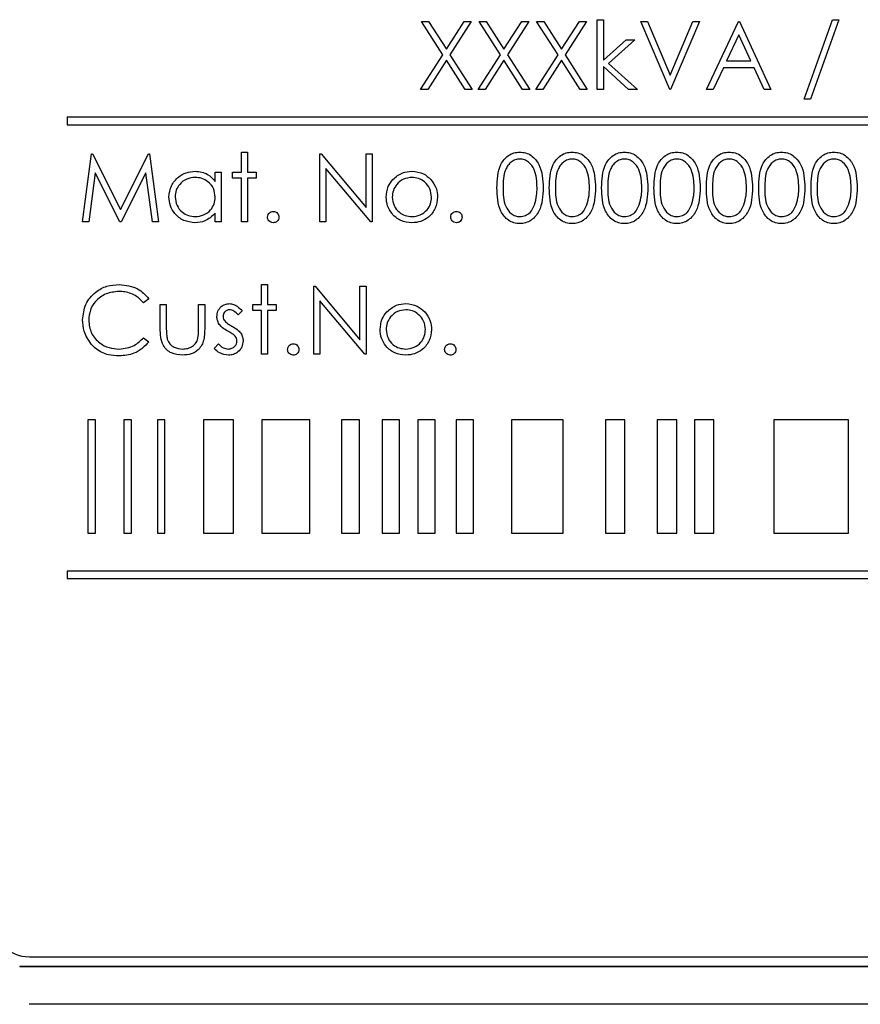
# Paper-space layout 'Blatt3' of a CAD drawing. Header units: millimetres. Extents: x 5 to 418, y 2 to 292.
# Tile 28 of 56: x 70.07 to 77.49, y 205.89 to 214.57. Entities that reach past the tile are written whole.
import ezdxf

# ---------------------------------------------------------------- set-up
doc = ezdxf.new("R2010")
doc.units = ezdxf.units.MM

psp = doc.layouts.new('Blatt3')

# ---------------------------------------------------------------- linework, layer by layer
at = {"color": 7, "linetype": 'Continuous', "lineweight": 25}
for p, q in [((73.6171, 214.5524), (73.6792, 214.5524)), ((73.8053, 214.2584), (73.6171, 214.5524)), ((73.6792, 214.5524), (73.8363, 214.3069)), ((73.8363, 214.3069), (73.9934, 214.5524)), ((74.0555, 214.5524), (73.8674, 214.2584)), ((73.9934, 214.5524), (74.0555, 214.5524)), ((74.313, 214.2584), (74.1248, 214.5524)), ((74.1248, 214.5524), (74.1869, 214.5524)), ((74.1869, 214.5524), (74.344, 214.3069)), ((74.344, 214.3069), (74.5011, 214.5524)), ((74.5632, 214.5524), (74.3751, 214.2584)), ((74.5011, 214.5524), (74.5632, 214.5524)), ((74.8207, 214.2584), (74.6325, 214.5524)), ((74.6325, 214.5524), (74.6946, 214.5524)), ((74.6946, 214.5524), (74.8517, 214.3069)), ((74.8517, 214.3069), (75.0088, 214.5524)), ((75.0709, 214.5524), (74.8828, 214.2584)), ((75.0088, 214.5524), (75.0709, 214.5524)), ((75.1671, 213.9524), (75.1671, 214.5678)), ((75.1671, 214.5678), (75.2209, 214.5678)), ((75.2209, 214.5678), (75.2209, 214.212)), ((75.5517, 214.5524), (75.6094, 214.5524)), ((75.8055, 213.9524), (75.5517, 214.5524)), ((75.6094, 214.5524), (75.8094, 214.0795)), ((75.8094, 214.0795), (76.0094, 214.5524)), ((76.0671, 214.5524), (75.8132, 213.9524)), ((76.0094, 214.5524), (76.0671, 214.5524)), ((76.1286, 213.9524), (76.4132, 214.5524)), ((76.4132, 214.5524), (76.4209, 214.5524)), ((76.4209, 214.5524), (76.6979, 213.9524)), ((76.9902, 213.8678), (77.2411, 214.5678)), ((77.2979, 214.5678), (77.0469, 213.8678)), ((77.2411, 214.5678), (77.2979, 214.5678)), ((76.4165, 214.4354), (76.3078, 214.2062)), ((76.5223, 214.2062), (76.4165, 214.4354)), ((75.2209, 214.212), (75.4205, 214.3908)), ((75.4979, 214.3908), (75.2664, 214.1831)), ((75.4205, 214.3908), (75.4979, 214.3908)), ((73.6094, 213.9524), (73.8053, 214.2584)), ((73.8363, 214.2098), (73.6715, 213.9524)), ((74.0011, 213.9524), (73.8363, 214.2098)), ((73.8674, 214.2584), (74.0632, 213.9524)), ((74.1171, 213.9524), (74.313, 214.2584)), ((74.344, 214.2098), (74.1792, 213.9524)), ((74.5088, 213.9524), (74.344, 214.2098)), ((74.3751, 214.2584), (74.5709, 213.9524)), ((74.6248, 213.9524), (74.8207, 214.2584)), ((74.8517, 214.2098), (74.6869, 213.9524)), ((75.0165, 213.9524), (74.8517, 214.2098)), ((74.8828, 214.2584), (75.0786, 213.9524)), ((75.2664, 214.1831), (75.5209, 213.9524)), ((76.3078, 214.2062), (76.5223, 214.2062)), ((75.4436, 213.9524), (75.2209, 214.1544)), ((75.2209, 214.1544), (75.2209, 213.9524)), ((76.2786, 214.1447), (76.1874, 213.9524)), ((76.5506, 214.1447), (76.2786, 214.1447)), ((76.6393, 213.9524), (76.5506, 214.1447)), ((73.6715, 213.9524), (73.6094, 213.9524)), ((74.0632, 213.9524), (74.0011, 213.9524)), ((74.1792, 213.9524), (74.1171, 213.9524)), ((74.5709, 213.9524), (74.5088, 213.9524)), ((74.6869, 213.9524), (74.6248, 213.9524)), ((75.0786, 213.9524), (75.0165, 213.9524)), ((75.2209, 213.9524), (75.1671, 213.9524)), ((75.5209, 213.9524), (75.4436, 213.9524)), ((75.8132, 213.9524), (75.8055, 213.9524)), ((76.1874, 213.9524), (76.1286, 213.9524)), ((76.6979, 213.9524), (76.6393, 213.9524)), ((77.0469, 213.8678), (76.9902, 213.8678)), ((70.4931, 213.7087), (70.4931, 213.642)), ((86.4931, 213.7087), (70.4931, 213.7087)), ((70.4931, 213.642), (86.4931, 213.642)), ((72.0286, 213.2242), (72.0286, 213.4011)), ((72.0286, 213.4011), (72.0825, 213.4011)), ((72.0825, 213.4011), (72.0825, 213.2242)), ((70.6286, 212.7857), (70.7078, 213.3857)), ((70.7078, 213.3857), (70.7155, 213.3857)), ((70.7155, 213.3857), (70.9632, 212.8934)), ((70.9632, 212.8934), (71.2104, 213.3857)), ((71.2104, 213.3857), (71.2182, 213.3857)), ((71.2182, 213.3857), (71.2979, 212.7857)), ((72.7209, 212.7857), (72.7209, 213.3857)), ((72.7209, 213.3857), (72.7322, 213.3857)), ((72.7322, 213.3857), (73.1286, 212.9135)), ((73.1286, 212.9135), (73.1286, 213.3857)), ((73.1286, 213.3857), (73.1825, 213.3857)), ((73.1825, 213.3857), (73.1825, 212.7857)), ((71.7979, 213.2242), (71.8517, 213.2242)), ((71.7979, 213.143), (71.7979, 213.2242)), ((71.8517, 213.2242), (71.8517, 212.7857)), ((71.9517, 213.2242), (72.0286, 213.2242)), ((71.9517, 213.1703), (71.9517, 213.2242)), ((72.0825, 213.2242), (72.1594, 213.2242)), ((72.1594, 213.2242), (72.1594, 213.1703)), ((73.1702, 212.7857), (72.7748, 213.2569)), ((72.7748, 213.2569), (72.7748, 212.7857)), ((70.7402, 213.2184), (70.6828, 212.7857)), ((70.9576, 212.7857), (70.7402, 213.2184)), ((71.1863, 213.2174), (70.9697, 212.7857)), ((71.2438, 212.7857), (71.1863, 213.2174)), ((72.0286, 213.1703), (71.9517, 213.1703)), ((72.0286, 212.7857), (72.0286, 213.1703)), ((72.1594, 213.1703), (72.0825, 213.1703)), ((72.0825, 213.1703), (72.0825, 212.7857)), ((70.6828, 212.7857), (70.6286, 212.7857)), ((70.9697, 212.7857), (70.9576, 212.7857)), ((71.2979, 212.7857), (71.2438, 212.7857)), ((71.7979, 212.7857), (71.7979, 212.8615)), ((71.8517, 212.7857), (71.7979, 212.7857)), ((72.0825, 212.7857), (72.0286, 212.7857)), ((72.7748, 212.7857), (72.7209, 212.7857)), ((73.1825, 212.7857), (73.1702, 212.7857)), ((72.2055, 212.2344), (72.2594, 212.2344)), ((72.2055, 212.0575), (72.2055, 212.2344)), ((72.2594, 212.2344), (72.2594, 212.0575)), ((72.6671, 211.619), (72.6671, 212.219)), ((72.6671, 212.219), (72.6784, 212.219)), ((72.6784, 212.219), (73.0748, 211.7468)), ((73.0748, 211.7468), (73.0748, 212.219)), ((73.0748, 212.219), (73.1286, 212.219)), ((73.1286, 212.219), (73.1286, 211.619)), ((71.2132, 212.1089), (71.1661, 212.0729)), ((71.3132, 212.0575), (71.3671, 212.0575)), ((71.3132, 211.848), (71.3132, 212.0575)), ((71.3671, 212.0575), (71.3671, 211.8541)), ((71.6517, 211.8541), (71.6517, 212.0575)), ((71.6517, 212.0575), (71.7055, 212.0575)), ((71.7055, 212.0575), (71.7055, 211.844)), ((72.1286, 212.0575), (72.2055, 212.0575)), ((72.1286, 212.0037), (72.1286, 212.0575)), ((72.2594, 212.0575), (72.3363, 212.0575)), ((72.3363, 212.0575), (72.3363, 212.0037)), ((73.1164, 211.619), (72.7209, 212.0902)), ((72.7209, 212.0902), (72.7209, 211.619)), ((72.0363, 212.0028), (71.9998, 211.9652)), ((72.2055, 212.0037), (72.1286, 212.0037)), ((72.2055, 211.619), (72.2055, 212.0037)), ((72.3363, 212.0037), (72.2594, 212.0037)), ((72.2594, 212.0037), (72.2594, 211.619)), ((71.1661, 211.7652), (71.2132, 211.7295)), ((71.7902, 211.6707), (71.8259, 211.7113)), ((72.2594, 211.619), (72.2055, 211.619)), ((72.7209, 211.619), (72.6671, 211.619)), ((73.1286, 211.619), (73.1164, 211.619)), ((70.743, 211.042), (70.6763, 211.042)), ((70.6763, 211.042), (70.6763, 210.042)), ((70.743, 210.042), (70.743, 211.042)), ((71.0603, 211.042), (70.9936, 211.042)), ((70.9936, 211.042), (70.9936, 210.042)), ((71.0603, 210.042), (71.0603, 211.042)), ((71.3553, 211.042), (71.2886, 211.042)), ((71.2886, 211.042), (71.2886, 210.042)), ((71.3553, 210.042), (71.3553, 211.042)), ((71.6952, 211.042), (71.6952, 210.042)), ((71.9583, 211.042), (71.6952, 211.042)), ((71.9583, 210.042), (71.9583, 211.042)), ((72.632, 211.042), (72.2094, 211.042)), ((72.2094, 211.042), (72.2094, 210.042)), ((72.632, 210.042), (72.632, 211.042)), ((73.0705, 211.042), (72.911, 211.042)), ((72.911, 211.042), (72.911, 210.042)), ((73.0705, 210.042), (73.0705, 211.042)), ((73.4222, 211.042), (73.2696, 211.042)), ((73.2696, 211.042), (73.2696, 210.042)), ((73.4222, 210.042), (73.4222, 211.042)), ((73.5837, 211.042), (73.5837, 210.042)), ((73.7363, 211.042), (73.5837, 211.042)), ((73.7363, 210.042), (73.7363, 211.042)), ((73.9226, 211.042), (73.9226, 210.042)), ((74.0752, 211.042), (73.9226, 211.042)), ((74.0752, 210.042), (74.0752, 211.042)), ((74.4103, 211.042), (74.4103, 210.042)), ((74.8672, 211.042), (74.4103, 211.042)), ((74.8672, 210.042), (74.8672, 211.042)), ((75.41, 211.042), (75.2386, 211.042)), ((75.2386, 211.042), (75.2386, 210.042)), ((75.41, 210.042), (75.41, 211.042)), ((75.8671, 211.042), (75.6957, 211.042)), ((75.6957, 211.042), (75.6957, 210.042)), ((75.8671, 210.042), (75.8671, 211.042)), ((76.0242, 211.042), (76.0242, 210.042)), ((76.1956, 211.042), (76.0242, 211.042)), ((76.1956, 210.042), (76.1956, 211.042)), ((76.7241, 211.042), (76.7241, 210.042)), ((77.3811, 211.042), (76.7241, 211.042)), ((77.3811, 210.042), (77.3811, 211.042)), ((70.6763, 210.042), (70.743, 210.042)), ((70.9936, 210.042), (71.0603, 210.042)), ((71.2886, 210.042), (71.3553, 210.042)), ((71.6952, 210.042), (71.9583, 210.042)), ((72.2094, 210.042), (72.632, 210.042)), ((72.911, 210.042), (73.0705, 210.042)), ((73.2696, 210.042), (73.4222, 210.042)), ((73.5837, 210.042), (73.7363, 210.042)), ((73.9226, 210.042), (74.0752, 210.042)), ((74.4103, 210.042), (74.8672, 210.042)), ((75.2386, 210.042), (75.41, 210.042)), ((75.6957, 210.042), (75.8671, 210.042)), ((76.0242, 210.042), (76.1956, 210.042)), ((76.7241, 210.042), (77.3811, 210.042)), ((86.4931, 209.7087), (70.4931, 209.7087)), ((70.4931, 209.7087), (70.4931, 209.642)), ((70.4931, 209.642), (86.4931, 209.642)), ((70.1598, 206.3087), (86.8264, 206.3087)), ((70.0741, 206.2254), (86.9074, 206.2254)), ((70.0741, 206.2231), (86.9074, 206.2231)), ((86.8241, 205.8897), (70.1574, 205.8897))]:
    psp.add_line(p, q, dxfattribs=at)
at = {"color": 7, "linetype": 'Continuous', "lineweight": 18}
psp.add_line((70.0741, 206.2254), (70.0741, 206.2231), dxfattribs=at)
at = {"color": 7, "linetype": 'Continuous', "lineweight": 25}
psp.add_arc((70.1598, 206.642), 0.3333, 180, 270, dxfattribs=at)
for points, knots in [([(74.2825, 213.0855), (74.2848, 213.1571), (74.2877, 213.2468), (74.3436, 213.3369), (74.3826, 213.3727), (74.4305, 213.3968), (74.4655, 213.3997), (74.4831, 213.4011)], [0, 0, 0, 0, 0.498705, 0.624178, 0.749468, 0.874747, 1, 1, 1, 1]), ([(74.4831, 213.4011), (74.5007, 213.3997), (74.5361, 213.3968), (74.6004, 213.3655), (74.6815, 213.2654), (74.6867, 213.1575), (74.6902, 213.0855)], [0, 0, 0, 0, 0.1256015, 0.2511972, 0.5005816, 1, 1, 1, 1]), ([(74.744, 213.0855), (74.7463, 213.1571), (74.7492, 213.2468), (74.8052, 213.3369), (74.8441, 213.3727), (74.892, 213.3968), (74.9271, 213.3997), (74.9446, 213.4011)], [0, 0, 0, 0, 0.498704, 0.624178, 0.749468, 0.874744, 1, 1, 1, 1]), ([(74.9446, 213.4011), (74.9623, 213.3997), (74.9976, 213.3968), (75.062, 213.3655), (75.1431, 213.2654), (75.1482, 213.1575), (75.1517, 213.0855)], [0, 0, 0, 0, 0.1256015, 0.2511972, 0.5005816, 1, 1, 1, 1]), ([(75.2055, 213.0855), (75.2079, 213.1571), (75.2108, 213.2468), (75.2667, 213.3369), (75.3056, 213.3727), (75.3535, 213.3968), (75.3886, 213.3997), (75.4061, 213.4011)], [0, 0, 0, 0, 0.498704, 0.624176, 0.749466, 0.874745, 1, 1, 1, 1]), ([(75.4061, 213.4011), (75.4238, 213.3997), (75.4591, 213.3968), (75.5235, 213.3655), (75.6046, 213.2654), (75.6098, 213.1575), (75.6132, 213.0855)], [0, 0, 0, 0, 0.125599, 0.251197, 0.500581, 1, 1, 1, 1]), ([(75.6671, 213.0855), (75.6694, 213.1571), (75.6723, 213.2468), (75.7282, 213.3369), (75.7672, 213.3727), (75.8151, 213.3968), (75.8502, 213.3997), (75.8677, 213.4011)], [0, 0, 0, 0, 0.498704, 0.624176, 0.749466, 0.874745, 1, 1, 1, 1]), ([(75.8677, 213.4011), (75.8853, 213.3997), (75.9207, 213.3968), (75.985, 213.3655), (76.0661, 213.2654), (76.0713, 213.1575), (76.0748, 213.0855)], [0, 0, 0, 0, 0.125599, 0.251197, 0.500581, 1, 1, 1, 1]), ([(76.1286, 213.0855), (76.1309, 213.1571), (76.1339, 213.2468), (76.1898, 213.3369), (76.2287, 213.3727), (76.2766, 213.3968), (76.3117, 213.3997), (76.3292, 213.4011)], [0, 0, 0, 0, 0.498704, 0.624176, 0.749466, 0.874745, 1, 1, 1, 1]), ([(76.3292, 213.4011), (76.3469, 213.3997), (76.3822, 213.3968), (76.4466, 213.3655), (76.5277, 213.2654), (76.5329, 213.1575), (76.5363, 213.0855)], [0, 0, 0, 0, 0.125599, 0.251197, 0.500581, 1, 1, 1, 1]), ([(76.5902, 213.0855), (76.5925, 213.1571), (76.5954, 213.2468), (76.6513, 213.3369), (76.6903, 213.3727), (76.7382, 213.3968), (76.7732, 213.3997), (76.7908, 213.4011)], [0, 0, 0, 0, 0.4987038, 0.6241763, 0.7494659, 0.8747447, 1, 1, 1, 1]), ([(76.7908, 213.4011), (76.8084, 213.3997), (76.8437, 213.3968), (76.9081, 213.3655), (76.9892, 213.2654), (76.9944, 213.1575), (76.9979, 213.0855)], [0, 0, 0, 0, 0.125599, 0.251194, 0.500581, 1, 1, 1, 1]), ([(77.0517, 213.0855), (77.054, 213.1571), (77.0569, 213.2468), (77.1128, 213.3369), (77.1518, 213.3727), (77.1997, 213.3968), (77.2348, 213.3997), (77.2523, 213.4011)], [0, 0, 0, 0, 0.4987038, 0.6241763, 0.7494659, 0.8747447, 1, 1, 1, 1]), ([(77.2523, 213.4011), (77.27, 213.3997), (77.3053, 213.3968), (77.3697, 213.3655), (77.4508, 213.2654), (77.4559, 213.1575), (77.4594, 213.0855)], [0, 0, 0, 0, 0.125599, 0.251195, 0.50058, 1, 1, 1, 1]), ([(74.4849, 213.3395), (74.4711, 213.3382), (74.4436, 213.3354), (74.4071, 213.3143), (74.378, 213.2848), (74.3383, 213.2118), (74.3372, 213.1417), (74.3363, 213.0857)], [0, 0, 0, 0, 0.125139, 0.250416, 0.375516, 0.500849, 1, 1, 1, 1]), ([(74.6363, 213.0857), (74.6341, 213.1414), (74.6308, 213.2249), (74.5746, 213.3073), (74.5261, 213.3352), (74.4986, 213.3381), (74.4849, 213.3395)], [0, 0, 0, 0, 0.500072, 0.749022, 0.874598, 1, 1, 1, 1]), ([(74.9464, 213.3395), (74.9327, 213.3382), (74.9051, 213.3354), (74.8687, 213.3143), (74.8395, 213.2848), (74.7998, 213.2118), (74.7987, 213.1417), (74.7979, 213.0857)], [0, 0, 0, 0, 0.125139, 0.250416, 0.375516, 0.500849, 1, 1, 1, 1]), ([(75.0979, 213.0857), (75.0956, 213.1414), (75.0923, 213.2249), (75.0362, 213.3073), (74.9876, 213.3352), (74.9601, 213.3381), (74.9464, 213.3395)], [0, 0, 0, 0, 0.500072, 0.749022, 0.874598, 1, 1, 1, 1]), ([(75.408, 213.3395), (75.3942, 213.3382), (75.3667, 213.3354), (75.3302, 213.3143), (75.3011, 213.2848), (75.2614, 213.2118), (75.2603, 213.1417), (75.2594, 213.0857)], [0, 0, 0, 0, 0.125139, 0.250419, 0.375517, 0.500849, 1, 1, 1, 1]), ([(75.5594, 213.0857), (75.5572, 213.1414), (75.5538, 213.2249), (75.4977, 213.3073), (75.4492, 213.3352), (75.4217, 213.3381), (75.408, 213.3395)], [0, 0, 0, 0, 0.500072, 0.749022, 0.874598, 1, 1, 1, 1]), ([(75.8695, 213.3395), (75.8557, 213.3382), (75.8282, 213.3354), (75.7917, 213.3143), (75.7626, 213.2848), (75.7229, 213.2118), (75.7218, 213.1417), (75.7209, 213.0857)], [0, 0, 0, 0, 0.125139, 0.250419, 0.375516, 0.500849, 1, 1, 1, 1]), ([(76.0209, 213.0857), (76.0187, 213.1414), (76.0154, 213.2249), (75.9592, 213.3073), (75.9107, 213.3352), (75.8832, 213.3381), (75.8695, 213.3395)], [0, 0, 0, 0, 0.500073, 0.749021, 0.874597, 1, 1, 1, 1]), ([(76.331, 213.3395), (76.3173, 213.3382), (76.2898, 213.3354), (76.2533, 213.3143), (76.2242, 213.2848), (76.1845, 213.2118), (76.1834, 213.1417), (76.1825, 213.0857)], [0, 0, 0, 0, 0.125139, 0.250419, 0.375516, 0.500849, 1, 1, 1, 1]), ([(76.4825, 213.0857), (76.4802, 213.1414), (76.4769, 213.2249), (76.4208, 213.3073), (76.3722, 213.3352), (76.3448, 213.3381), (76.331, 213.3395)], [0, 0, 0, 0, 0.500073, 0.749021, 0.874597, 1, 1, 1, 1]), ([(76.7926, 213.3395), (76.7788, 213.3382), (76.7513, 213.3354), (76.7148, 213.3143), (76.6857, 213.2848), (76.646, 213.2118), (76.6449, 213.1417), (76.644, 213.0857)], [0, 0, 0, 0, 0.125139, 0.250419, 0.375516, 0.500849, 1, 1, 1, 1]), ([(76.944, 213.0857), (76.9418, 213.1414), (76.9385, 213.2249), (76.8823, 213.3073), (76.8338, 213.3352), (76.8063, 213.3381), (76.7926, 213.3395)], [0, 0, 0, 0, 0.500074, 0.749025, 0.874601, 1, 1, 1, 1]), ([(77.2541, 213.3395), (77.2404, 213.3382), (77.2128, 213.3354), (77.1763, 213.3143), (77.1472, 213.2848), (77.1075, 213.2118), (77.1064, 213.1417), (77.1055, 213.0857)], [0, 0, 0, 0, 0.12514, 0.250416, 0.375517, 0.500848, 1, 1, 1, 1]), ([(77.4055, 213.0857), (77.4033, 213.1414), (77.4, 213.2249), (77.3438, 213.3073), (77.2953, 213.3352), (77.2678, 213.3381), (77.2541, 213.3395)], [0, 0, 0, 0, 0.500072, 0.749022, 0.874598, 1, 1, 1, 1]), ([(71.3902, 213.0061), (71.3943, 213.0397), (71.4027, 213.107), (71.4662, 213.1801), (71.5412, 213.2251), (71.594, 213.2296), (71.6205, 213.2319)], [0, 0, 0, 0, 0.279414, 0.559191, 0.779548, 1, 1, 1, 1]), ([(71.6205, 213.2319), (71.66, 213.2274), (71.7308, 213.2194), (71.7773, 213.1664), (71.7979, 213.143)], [0, 0, 0, 0, 0.559065, 1, 1, 1, 1]), ([(73.3656, 213.1593), (73.3927, 213.1828), (73.4412, 213.2248), (73.5047, 213.2297), (73.5327, 213.2319)], [0, 0, 0, 0, 0.558882, 1, 1, 1, 1]), ([(73.5327, 213.2319), (73.5683, 213.2281), (73.6319, 213.2215), (73.6787, 213.1786), (73.6993, 213.1596)], [0, 0, 0, 0, 0.559177, 1, 1, 1, 1]), ([(71.6212, 213.178), (71.5955, 213.175), (71.5441, 213.169), (71.4857, 213.1233), (71.4506, 213.066), (71.4462, 213.0257), (71.444, 213.0055)], [0, 0, 0, 0, 0.279769, 0.559293, 0.77972, 1, 1, 1, 1]), ([(71.7979, 213.004), (71.795, 213.03), (71.7892, 213.082), (71.7408, 213.1392), (71.6824, 213.1732), (71.6416, 213.1764), (71.6212, 213.178)], [0, 0, 0, 0, 0.279662, 0.559208, 0.779488, 1, 1, 1, 1]), ([(73.3055, 213.0037), (73.3087, 213.036), (73.3144, 213.0938), (73.35, 213.1392), (73.3656, 213.1593)], [0, 0, 0, 0, 0.559292, 1, 1, 1, 1]), ([(73.5325, 213.178), (73.5069, 213.1749), (73.4556, 213.1686), (73.3995, 213.1207), (73.3646, 213.0638), (73.3611, 213.0235), (73.3594, 213.0034)], [0, 0, 0, 0, 0.279486, 0.559255, 0.779546, 1, 1, 1, 1]), ([(73.7055, 213.0034), (73.7026, 213.029), (73.6967, 213.0803), (73.6493, 213.1368), (73.5929, 213.1725), (73.5526, 213.1762), (73.5325, 213.178)], [0, 0, 0, 0, 0.279582, 0.559397, 0.779651, 1, 1, 1, 1]), ([(73.6993, 213.1596), (73.7187, 213.1335), (73.7533, 213.0868), (73.7575, 213.0291), (73.7594, 213.0037)], [0, 0, 0, 0, 0.55921, 1, 1, 1, 1]), ([(74.4831, 212.7703), (74.4656, 212.7717), (74.4305, 212.7746), (74.3668, 212.806), (74.288, 212.9068), (74.2847, 213.014), (74.2825, 213.0855)], [0, 0, 0, 0, 0.1255482, 0.2510908, 0.5002501, 1, 1, 1, 1]), ([(74.3363, 213.0857), (74.3368, 213.0296), (74.3374, 212.9456), (74.395, 212.8637), (74.4437, 212.8363), (74.4712, 212.8333), (74.4849, 212.8319)], [0, 0, 0, 0, 0.500291, 0.749089, 0.874608, 1, 1, 1, 1]), ([(74.6902, 213.0855), (74.6868, 213.0135), (74.6818, 212.9055), (74.6002, 212.806), (74.536, 212.7746), (74.5007, 212.7717), (74.4831, 212.7703)], [0, 0, 0, 0, 0.499407, 0.748743, 0.874373, 1, 1, 1, 1]), ([(74.6136, 212.9349), (74.6212, 212.9625), (74.6349, 213.0119), (74.6359, 213.0632), (74.6363, 213.0857)], [0, 0, 0, 0, 0.559595, 1, 1, 1, 1]), ([(74.9446, 212.7703), (74.9271, 212.7717), (74.8921, 212.7746), (74.8284, 212.806), (74.7496, 212.9068), (74.7462, 213.014), (74.744, 213.0855)], [0, 0, 0, 0, 0.125551, 0.251091, 0.50025, 1, 1, 1, 1]), ([(74.7979, 213.0857), (74.7983, 213.0296), (74.799, 212.9456), (74.8566, 212.8637), (74.9052, 212.8363), (74.9327, 212.8333), (74.9464, 212.8319)], [0, 0, 0, 0, 0.50029, 0.749089, 0.874605, 1, 1, 1, 1]), ([(75.1517, 213.0855), (75.1484, 213.0135), (75.1433, 212.9055), (75.0618, 212.806), (74.9975, 212.7746), (74.9623, 212.7717), (74.9446, 212.7703)], [0, 0, 0, 0, 0.499407, 0.748743, 0.874373, 1, 1, 1, 1]), ([(75.0751, 212.9349), (75.0828, 212.9625), (75.0964, 213.0119), (75.0974, 213.0632), (75.0979, 213.0857)], [0, 0, 0, 0, 0.559595, 1, 1, 1, 1]), ([(75.4061, 212.7703), (75.3886, 212.7717), (75.3536, 212.7746), (75.2899, 212.806), (75.2111, 212.9068), (75.2078, 213.014), (75.2055, 213.0855)], [0, 0, 0, 0, 0.125551, 0.251091, 0.50025, 1, 1, 1, 1]), ([(75.2594, 213.0857), (75.2598, 213.0296), (75.2605, 212.9456), (75.3181, 212.8637), (75.3668, 212.8363), (75.3942, 212.8333), (75.408, 212.8319)], [0, 0, 0, 0, 0.50029, 0.749086, 0.874605, 1, 1, 1, 1]), ([(75.6132, 213.0855), (75.6099, 213.0135), (75.6049, 212.9055), (75.5233, 212.806), (75.4591, 212.7746), (75.4238, 212.7717), (75.4061, 212.7703)], [0, 0, 0, 0, 0.499408, 0.748743, 0.874373, 1, 1, 1, 1]), ([(75.5367, 212.9349), (75.5443, 212.9625), (75.558, 213.0119), (75.559, 213.0632), (75.5594, 213.0857)], [0, 0, 0, 0, 0.559595, 1, 1, 1, 1]), ([(75.8677, 212.7703), (75.8502, 212.7717), (75.8152, 212.7746), (75.7514, 212.806), (75.6726, 212.9068), (75.6693, 213.014), (75.6671, 213.0855)], [0, 0, 0, 0, 0.125551, 0.251093, 0.500251, 1, 1, 1, 1]), ([(75.7209, 213.0857), (75.7214, 213.0296), (75.722, 212.9456), (75.7796, 212.8637), (75.8283, 212.8363), (75.8558, 212.8333), (75.8695, 212.8319)], [0, 0, 0, 0, 0.50029, 0.749086, 0.874605, 1, 1, 1, 1]), ([(76.0748, 213.0855), (76.0714, 213.0135), (76.0664, 212.9055), (75.9848, 212.806), (75.9206, 212.7746), (75.8853, 212.7717), (75.8677, 212.7703)], [0, 0, 0, 0, 0.499408, 0.748743, 0.874373, 1, 1, 1, 1]), ([(75.9982, 212.9349), (76.0059, 212.9625), (76.0195, 213.0119), (76.0205, 213.0632), (76.0209, 213.0857)], [0, 0, 0, 0, 0.559595, 1, 1, 1, 1]), ([(76.3292, 212.7703), (76.3117, 212.7717), (76.2767, 212.7746), (76.213, 212.806), (76.1342, 212.9068), (76.1308, 213.014), (76.1286, 213.0855)], [0, 0, 0, 0, 0.125551, 0.251093, 0.500251, 1, 1, 1, 1]), ([(76.1825, 213.0857), (76.1829, 213.0296), (76.1836, 212.9456), (76.2412, 212.8637), (76.2898, 212.8363), (76.3173, 212.8333), (76.331, 212.8319)], [0, 0, 0, 0, 0.50029, 0.749086, 0.874605, 1, 1, 1, 1]), ([(76.5363, 213.0855), (76.533, 213.0135), (76.5279, 212.9055), (76.4464, 212.806), (76.3822, 212.7746), (76.3469, 212.7717), (76.3292, 212.7703)], [0, 0, 0, 0, 0.499409, 0.748746, 0.874372, 1, 1, 1, 1]), ([(76.4598, 212.9349), (76.4674, 212.9625), (76.4811, 213.0119), (76.482, 213.0632), (76.4825, 213.0857)], [0, 0, 0, 0, 0.559595, 1, 1, 1, 1]), ([(76.7908, 212.7703), (76.7733, 212.7717), (76.7382, 212.7746), (76.6745, 212.806), (76.5957, 212.9068), (76.5924, 213.014), (76.5902, 213.0855)], [0, 0, 0, 0, 0.125551, 0.251093, 0.50025, 1, 1, 1, 1]), ([(76.644, 213.0857), (76.6445, 213.0296), (76.6451, 212.9456), (76.7027, 212.8637), (76.7514, 212.8363), (76.7788, 212.8333), (76.7926, 212.8319)], [0, 0, 0, 0, 0.50029, 0.749086, 0.874605, 1, 1, 1, 1]), ([(76.9979, 213.0855), (76.9945, 213.0135), (76.9895, 212.9055), (76.9079, 212.806), (76.8437, 212.7746), (76.8084, 212.7717), (76.7908, 212.7703)], [0, 0, 0, 0, 0.499409, 0.748746, 0.874372, 1, 1, 1, 1]), ([(76.9213, 212.9349), (76.9289, 212.9625), (76.9426, 213.0119), (76.9436, 213.0632), (76.944, 213.0857)], [0, 0, 0, 0, 0.5595962, 1, 1, 1, 1]), ([(77.2523, 212.7703), (77.2348, 212.7717), (77.1998, 212.7746), (77.1361, 212.806), (77.0572, 212.9068), (77.0539, 213.014), (77.0517, 213.0855)], [0, 0, 0, 0, 0.125551, 0.251093, 0.50025, 1, 1, 1, 1]), ([(77.1055, 213.0857), (77.106, 213.0296), (77.1066, 212.9456), (77.1643, 212.8637), (77.2129, 212.8363), (77.2404, 212.8333), (77.2541, 212.8319)], [0, 0, 0, 0, 0.500292, 0.749089, 0.874608, 1, 1, 1, 1]), ([(77.4594, 213.0855), (77.456, 213.0135), (77.451, 212.9055), (77.3694, 212.806), (77.3052, 212.7746), (77.27, 212.7717), (77.2523, 212.7703)], [0, 0, 0, 0, 0.499409, 0.748746, 0.874372, 1, 1, 1, 1]), ([(77.3828, 212.9349), (77.3905, 212.9625), (77.4041, 213.0119), (77.4051, 213.0632), (77.4055, 213.0857)], [0, 0, 0, 0, 0.5595962, 1, 1, 1, 1]), ([(71.6188, 212.778), (71.5851, 212.782), (71.5177, 212.7898), (71.4431, 212.8519), (71.397, 212.9267), (71.3924, 212.9796), (71.3902, 213.0061)], [0, 0, 0, 0, 0.279572, 0.559331, 0.779589, 1, 1, 1, 1]), ([(71.444, 213.0055), (71.4476, 212.9799), (71.4549, 212.9287), (71.5021, 212.8715), (71.5601, 212.8378), (71.6005, 212.8338), (71.6207, 212.8319)], [0, 0, 0, 0, 0.279429, 0.559143, 0.779567, 1, 1, 1, 1]), ([(71.6207, 212.8319), (71.6464, 212.835), (71.6978, 212.8412), (71.7577, 212.8851), (71.7926, 212.9432), (71.7961, 212.9837), (71.7979, 213.004)], [0, 0, 0, 0, 0.279822, 0.559386, 0.779604, 1, 1, 1, 1]), ([(73.5327, 212.778), (73.4991, 212.7814), (73.4319, 212.7882), (73.3581, 212.8505), (73.3128, 212.9249), (73.308, 212.9774), (73.3055, 213.0037)], [0, 0, 0, 0, 0.279774, 0.559179, 0.779593, 1, 1, 1, 1]), ([(73.3594, 213.0034), (73.3626, 212.978), (73.369, 212.9273), (73.4148, 212.8699), (73.4726, 212.8372), (73.5125, 212.8336), (73.5325, 212.8319)], [0, 0, 0, 0, 0.279625, 0.559169, 0.779513, 1, 1, 1, 1]), ([(73.5325, 212.8319), (73.5579, 212.8348), (73.6087, 212.8405), (73.6662, 212.8863), (73.6997, 212.9435), (73.7036, 212.9834), (73.7055, 213.0034)], [0, 0, 0, 0, 0.279746, 0.559116, 0.779604, 1, 1, 1, 1]), ([(73.7594, 213.0037), (73.7553, 212.9704), (73.747, 212.9037), (73.6866, 212.8288), (73.6116, 212.784), (73.559, 212.78), (73.5327, 212.778)], [0, 0, 0, 0, 0.279522, 0.559385, 0.779506, 1, 1, 1, 1]), ([(72.2594, 212.828), (72.2603, 212.8354), (72.262, 212.8501), (72.2756, 212.8665), (72.292, 212.8765), (72.3036, 212.8775), (72.3094, 212.878)], [0, 0, 0, 0, 0.279586, 0.559292, 0.779545, 1, 1, 1, 1]), ([(72.3094, 212.878), (72.3168, 212.8772), (72.3316, 212.8755), (72.3478, 212.8617), (72.358, 212.8455), (72.3589, 212.8338), (72.3594, 212.828)], [0, 0, 0, 0, 0.279596, 0.559198, 0.779474, 1, 1, 1, 1]), ([(73.8748, 212.828), (73.8757, 212.8354), (73.8774, 212.8501), (73.891, 212.8665), (73.9074, 212.8765), (73.919, 212.8775), (73.9248, 212.878)], [0, 0, 0, 0, 0.2795889, 0.5592885, 0.7795582, 1, 1, 1, 1]), ([(73.9248, 212.878), (73.9322, 212.8772), (73.947, 212.8755), (73.9631, 212.8617), (73.9734, 212.8455), (73.9743, 212.8338), (73.9748, 212.828)], [0, 0, 0, 0, 0.2795949, 0.5591968, 0.7794716, 1, 1, 1, 1]), ([(74.4849, 212.8319), (74.5013, 212.8339), (74.5341, 212.838), (74.5847, 212.8723), (74.6026, 212.9111), (74.6136, 212.9349)], [0, 0, 0, 0, 0.280257, 0.560778, 1, 1, 1, 1]), ([(74.9464, 212.8319), (74.9628, 212.8339), (74.9956, 212.838), (75.0462, 212.8723), (75.0642, 212.9111), (75.0751, 212.9349)], [0, 0, 0, 0, 0.280257, 0.560778, 1, 1, 1, 1]), ([(75.408, 212.8319), (75.4243, 212.8339), (75.4571, 212.838), (75.5078, 212.8723), (75.5257, 212.9111), (75.5367, 212.9349)], [0, 0, 0, 0, 0.280257, 0.560778, 1, 1, 1, 1]), ([(75.8695, 212.8319), (75.8859, 212.8339), (75.9187, 212.838), (75.9693, 212.8723), (75.9873, 212.9111), (75.9982, 212.9349)], [0, 0, 0, 0, 0.28025, 0.560778, 1, 1, 1, 1]), ([(76.331, 212.8319), (76.3474, 212.8339), (76.3802, 212.838), (76.4309, 212.8723), (76.4488, 212.9111), (76.4598, 212.9349)], [0, 0, 0, 0, 0.28025, 0.560778, 1, 1, 1, 1]), ([(76.7926, 212.8319), (76.809, 212.8339), (76.8417, 212.838), (76.8924, 212.8723), (76.9103, 212.9111), (76.9213, 212.9349)], [0, 0, 0, 0, 0.280252, 0.560775, 1, 1, 1, 1]), ([(77.2541, 212.8319), (77.2705, 212.8339), (77.3033, 212.838), (77.3539, 212.8723), (77.3719, 212.9111), (77.3828, 212.9349)], [0, 0, 0, 0, 0.280257, 0.560778, 1, 1, 1, 1]), ([(71.7979, 212.8615), (71.7694, 212.8346), (71.7186, 212.7863), (71.6493, 212.7805), (71.6188, 212.778)], [0, 0, 0, 0, 0.558764, 1, 1, 1, 1]), ([(72.3094, 212.778), (72.302, 212.7789), (72.2873, 212.7807), (72.2711, 212.7943), (72.261, 212.8107), (72.2599, 212.8222), (72.2594, 212.828)], [0, 0, 0, 0, 0.279588, 0.559135, 0.779583, 1, 1, 1, 1]), ([(72.3594, 212.828), (72.3585, 212.8206), (72.3568, 212.8059), (72.3431, 212.7896), (72.3268, 212.7796), (72.3152, 212.7785), (72.3094, 212.778)], [0, 0, 0, 0, 0.279475, 0.559358, 0.77968, 1, 1, 1, 1]), ([(73.9248, 212.778), (73.9174, 212.7789), (73.9027, 212.7807), (73.8864, 212.7943), (73.8764, 212.8107), (73.8753, 212.8222), (73.8748, 212.828)], [0, 0, 0, 0, 0.279576, 0.559139, 0.779581, 1, 1, 1, 1]), ([(73.9748, 212.828), (73.9739, 212.8206), (73.9722, 212.8059), (73.9585, 212.7896), (73.9421, 212.7796), (73.9306, 212.7785), (73.9248, 212.778)], [0, 0, 0, 0, 0.279472, 0.559361, 0.779667, 1, 1, 1, 1]), ([(70.6286, 211.9225), (70.6341, 211.9695), (70.6451, 212.0636), (70.7338, 212.1666), (70.8407, 212.2262), (70.9145, 212.2317), (70.9515, 212.2344)], [0, 0, 0, 0, 0.2795135, 0.5590824, 0.779374, 1, 1, 1, 1]), ([(70.9515, 212.2344), (71.0091, 212.228), (71.112, 212.2167), (71.1823, 212.1419), (71.2132, 212.1089)], [0, 0, 0, 0, 0.559518, 1, 1, 1, 1]), ([(70.9481, 212.1729), (70.9098, 212.1685), (70.8332, 212.1597), (70.7438, 212.0946), (70.6907, 212.009), (70.6852, 211.9486), (70.6825, 211.9184)], [0, 0, 0, 0, 0.279856, 0.55952, 0.779684, 1, 1, 1, 1]), ([(71.1661, 212.0729), (71.1465, 212.0933), (71.1142, 212.127), (71.0556, 212.1554), (71.0028, 212.1705), (70.9663, 212.1721), (70.9481, 212.1729)], [0, 0, 0, 0, 0.339331, 0.559467, 0.77973, 1, 1, 1, 1]), ([(71.8132, 211.9502), (71.8148, 211.9669), (71.818, 212.0005), (71.8473, 212.0389), (71.8845, 212.062), (71.9109, 212.0641), (71.9241, 212.0652)], [0, 0, 0, 0, 0.279939, 0.55944, 0.77961, 1, 1, 1, 1]), ([(71.9241, 212.0113), (71.9155, 212.0102), (71.8985, 212.008), (71.8803, 211.9914), (71.8689, 211.9724), (71.8677, 211.959), (71.8671, 211.9523)], [0, 0, 0, 0, 0.279312, 0.559063, 0.779515, 1, 1, 1, 1]), ([(71.9241, 212.0652), (71.9364, 212.0638), (71.961, 212.061), (72.0002, 212.0389), (72.0226, 212.0165), (72.0363, 212.0028)], [0, 0, 0, 0, 0.279551, 0.559698, 1, 1, 1, 1]), ([(71.9998, 211.9652), (71.9882, 211.9784), (71.9677, 212.002), (71.9373, 212.0085), (71.9241, 212.0113)], [0, 0, 0, 0, 0.562033, 1, 1, 1, 1]), ([(73.4786, 212.0113), (73.453, 212.0082), (73.4017, 212.002), (73.3456, 211.9541), (73.3108, 211.8971), (73.3073, 211.8569), (73.3055, 211.8367)], [0, 0, 0, 0, 0.279486, 0.559258, 0.779546, 1, 1, 1, 1]), ([(73.3118, 211.9926), (73.3389, 212.0161), (73.3874, 212.0581), (73.4509, 212.063), (73.4789, 212.0652)], [0, 0, 0, 0, 0.558882, 1, 1, 1, 1]), ([(73.6517, 211.8367), (73.6488, 211.8624), (73.6429, 211.9137), (73.5955, 211.9701), (73.539, 212.0058), (73.4988, 212.0095), (73.4786, 212.0113)], [0, 0, 0, 0, 0.279584, 0.559399, 0.77965, 1, 1, 1, 1]), ([(73.4789, 212.0652), (73.5145, 212.0615), (73.5781, 212.0548), (73.6248, 212.0119), (73.6455, 211.993)], [0, 0, 0, 0, 0.559183, 1, 1, 1, 1]), ([(70.7047, 211.7086), (70.6799, 211.7449), (70.6355, 211.8099), (70.6307, 211.8881), (70.6286, 211.9225)], [0, 0, 0, 0, 0.559028, 1, 1, 1, 1]), ([(70.6825, 211.9184), (70.687, 211.8796), (70.6962, 211.802), (70.7714, 211.7183), (70.8605, 211.6716), (70.9214, 211.6673), (70.9518, 211.6652)], [0, 0, 0, 0, 0.279435, 0.558921, 0.779283, 1, 1, 1, 1]), ([(71.8333, 211.8826), (71.8268, 211.8944), (71.8151, 211.9156), (71.8138, 211.9396), (71.8132, 211.9502)], [0, 0, 0, 0, 0.55958, 1, 1, 1, 1]), ([(71.8671, 211.9523), (71.8681, 211.9442), (71.8698, 211.9297), (71.8783, 211.9178), (71.882, 211.9125)], [0, 0, 0, 0, 0.559043, 1, 1, 1, 1]), ([(73.2517, 211.8371), (73.2549, 211.8694), (73.2606, 211.9271), (73.2961, 211.9726), (73.3118, 211.9926)], [0, 0, 0, 0, 0.559292, 1, 1, 1, 1]), ([(73.6455, 211.993), (73.6648, 211.9668), (73.6995, 211.9201), (73.7037, 211.8625), (73.7055, 211.8371)], [0, 0, 0, 0, 0.55921, 1, 1, 1, 1]), ([(71.5098, 211.6113), (71.4764, 211.614), (71.4099, 211.6192), (71.3166, 211.707), (71.3145, 211.7944), (71.3132, 211.848)], [0, 0, 0, 0, 0.28097, 0.559782, 1, 1, 1, 1]), ([(71.3671, 211.8541), (71.367, 211.8348), (71.3669, 211.8004), (71.373, 211.7665), (71.3756, 211.7516)], [0, 0, 0, 0, 0.560361, 1, 1, 1, 1]), ([(71.7055, 211.844), (71.7051, 211.8113), (71.7041, 211.7462), (71.6619, 211.6606), (71.5868, 211.6162), (71.5355, 211.613), (71.5098, 211.6113)], [0, 0, 0, 0, 0.281503, 0.559643, 0.779301, 1, 1, 1, 1]), ([(71.6428, 211.7473), (71.6461, 211.7671), (71.652, 211.8025), (71.6518, 211.8383), (71.6517, 211.8541)], [0, 0, 0, 0, 0.559378, 1, 1, 1, 1]), ([(71.9089, 211.8228), (71.8929, 211.8317), (71.8644, 211.8476), (71.8428, 211.8719), (71.8333, 211.8826)], [0, 0, 0, 0, 0.560663, 1, 1, 1, 1]), ([(71.882, 211.9125), (71.8927, 211.9027), (71.9118, 211.8852), (71.9346, 211.8728), (71.9446, 211.8674)], [0, 0, 0, 0, 0.559012, 1, 1, 1, 1]), ([(71.9446, 211.8674), (71.9612, 211.8581), (71.9908, 211.8417), (72.0136, 211.8168), (72.0236, 211.8058)], [0, 0, 0, 0, 0.560659, 1, 1, 1, 1]), ([(73.4789, 211.6113), (73.4453, 211.6147), (73.3781, 211.6215), (73.3042, 211.6838), (73.2589, 211.7582), (73.2541, 211.8108), (73.2517, 211.8371)], [0, 0, 0, 0, 0.279774, 0.559179, 0.779593, 1, 1, 1, 1]), ([(73.3055, 211.8367), (73.3088, 211.8114), (73.3152, 211.7607), (73.3609, 211.7032), (73.4188, 211.6706), (73.4587, 211.667), (73.4786, 211.6652)], [0, 0, 0, 0, 0.279623, 0.559166, 0.779509, 1, 1, 1, 1]), ([(73.4786, 211.6652), (73.504, 211.6681), (73.5549, 211.6739), (73.6123, 211.7196), (73.6459, 211.7769), (73.6498, 211.8168), (73.6517, 211.8367)], [0, 0, 0, 0, 0.279742, 0.559107, 0.779603, 1, 1, 1, 1]), ([(73.7055, 211.8371), (73.7014, 211.8037), (73.6932, 211.737), (73.6327, 211.6621), (73.5577, 211.6174), (73.5052, 211.6134), (73.4789, 211.6113)], [0, 0, 0, 0, 0.27952, 0.559383, 0.779506, 1, 1, 1, 1]), ([(70.9518, 211.6652), (70.9982, 211.6709), (71.0812, 211.681), (71.1401, 211.7394), (71.1661, 211.7652)], [0, 0, 0, 0, 0.558774, 1, 1, 1, 1]), ([(71.3756, 211.7516), (71.3822, 211.7369), (71.3955, 211.7075), (71.4438, 211.6724), (71.485, 211.6679), (71.5102, 211.6652)], [0, 0, 0, 0, 0.280111, 0.560538, 1, 1, 1, 1]), ([(71.5102, 211.6652), (71.5258, 211.6661), (71.557, 211.6679), (71.597, 211.6867), (71.6273, 211.7139), (71.6376, 211.7361), (71.6428, 211.7473)], [0, 0, 0, 0, 0.280268, 0.560007, 0.780073, 1, 1, 1, 1]), ([(71.9754, 211.7776), (71.9639, 211.7873), (71.9433, 211.8048), (71.9194, 211.8173), (71.9089, 211.8228)], [0, 0, 0, 0, 0.559077, 1, 1, 1, 1]), ([(71.9902, 211.7357), (71.9894, 211.7443), (71.988, 211.7596), (71.9792, 211.7721), (71.9754, 211.7776)], [0, 0, 0, 0, 0.559633, 1, 1, 1, 1]), ([(72.0236, 211.8058), (72.0302, 211.794), (72.0421, 211.7728), (72.0434, 211.7487), (72.044, 211.738)], [0, 0, 0, 0, 0.559457, 1, 1, 1, 1]), ([(70.9522, 211.6037), (70.9206, 211.6054), (70.8686, 211.6083), (70.8002, 211.633), (70.7472, 211.6644), (70.7189, 211.6939), (70.7047, 211.7086)], [0, 0, 0, 0, 0.339839, 0.559929, 0.779958, 1, 1, 1, 1]), ([(71.2132, 211.7295), (71.1947, 211.7083), (71.1577, 211.6659), (71.0688, 211.6149), (70.9964, 211.6079), (70.9522, 211.6037)], [0, 0, 0, 0, 0.280414, 0.560796, 1, 1, 1, 1]), ([(71.9155, 211.6113), (71.8883, 211.6148), (71.8396, 211.6211), (71.8053, 211.6555), (71.7902, 211.6707)], [0, 0, 0, 0, 0.559289, 1, 1, 1, 1]), ([(71.8259, 211.7113), (71.8395, 211.6974), (71.8638, 211.6727), (71.8978, 211.6675), (71.9128, 211.6652)], [0, 0, 0, 0, 0.560838, 1, 1, 1, 1]), ([(71.9128, 211.6652), (71.9237, 211.6663), (71.9455, 211.6685), (71.9706, 211.6869), (71.9873, 211.7101), (71.9892, 211.7272), (71.9902, 211.7357)], [0, 0, 0, 0, 0.279996, 0.559741, 0.779974, 1, 1, 1, 1]), ([(72.044, 211.738), (72.0418, 211.7192), (72.0375, 211.6814), (72.0026, 211.6396), (71.96, 211.6148), (71.9304, 211.6125), (71.9155, 211.6113)], [0, 0, 0, 0, 0.279547, 0.559232, 0.77948, 1, 1, 1, 1]), ([(72.4363, 211.6613), (72.4372, 211.6687), (72.4389, 211.6835), (72.4525, 211.6998), (72.4689, 211.7098), (72.4805, 211.7108), (72.4863, 211.7113)], [0, 0, 0, 0, 0.2795837, 0.5592913, 0.7795596, 1, 1, 1, 1]), ([(72.4863, 211.6113), (72.479, 211.6123), (72.4642, 211.6141), (72.448, 211.6276), (72.4379, 211.644), (72.4369, 211.6556), (72.4363, 211.6613)], [0, 0, 0, 0, 0.2795905, 0.5591399, 0.7795815, 1, 1, 1, 1]), ([(72.4863, 211.7113), (72.4937, 211.7105), (72.5085, 211.7088), (72.5247, 211.6951), (72.5349, 211.6788), (72.5359, 211.6672), (72.5363, 211.6613)], [0, 0, 0, 0, 0.279598, 0.559222, 0.779472, 1, 1, 1, 1]), ([(72.5363, 211.6613), (72.5354, 211.654), (72.5337, 211.6392), (72.52, 211.623), (72.5037, 211.6129), (72.4921, 211.6119), (72.4863, 211.6113)], [0, 0, 0, 0, 0.2794745, 0.5593567, 0.7796649, 1, 1, 1, 1]), ([(73.8209, 211.6613), (73.8218, 211.6687), (73.8236, 211.6835), (73.8371, 211.6998), (73.8535, 211.7098), (73.8651, 211.7108), (73.8709, 211.7113)], [0, 0, 0, 0, 0.279586, 0.559292, 0.779545, 1, 1, 1, 1]), ([(73.8709, 211.6113), (73.8636, 211.6123), (73.8489, 211.6141), (73.8326, 211.6276), (73.8225, 211.644), (73.8215, 211.6556), (73.8209, 211.6613)], [0, 0, 0, 0, 0.279588, 0.559135, 0.779583, 1, 1, 1, 1]), ([(73.8709, 211.7113), (73.8783, 211.7105), (73.8931, 211.7088), (73.9093, 211.6951), (73.9196, 211.6788), (73.9205, 211.6672), (73.9209, 211.6613)], [0, 0, 0, 0, 0.279601, 0.559215, 0.779467, 1, 1, 1, 1]), ([(73.9209, 211.6613), (73.9201, 211.654), (73.9183, 211.6392), (73.9047, 211.623), (73.8883, 211.6129), (73.8767, 211.6119), (73.8709, 211.6113)], [0, 0, 0, 0, 0.279475, 0.559358, 0.77968, 1, 1, 1, 1])]:
    psp.add_open_spline(points, degree=3, knots=knots, dxfattribs=at)

doc.saveas('drawing.dxf')
